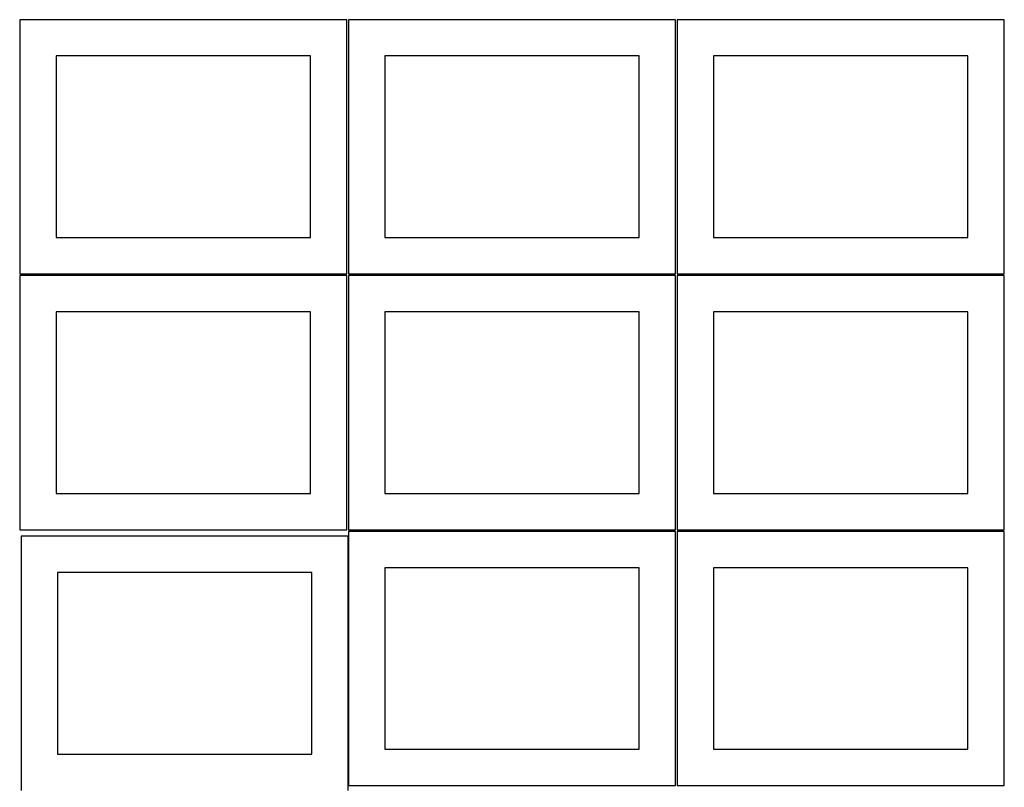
# Model space of a CAD drawing. Header units: millimetres. Extents: x 7 to 1243, y 7 to 2493.
# Tile 8 of 18: x 7 to 820, y 1274 to 1909. Entities that reach past the tile are written whole.
import ezdxf

# ---------------------------------------------------------------- set-up
doc = ezdxf.new("R2010")
doc.units = ezdxf.units.MM
doc.layers.add('COMMON', color=5, linetype='CONTINUOUS', true_color=0x0000ff)
doc.layers.add('CUT', color=7, linetype='CONTINUOUS', true_color=0x000000)

msp = doc.modelspace()

# ---------------------------------------------------------------- linework, layer by layer
at = {"layer": 'COMMON'}
msp.add_line((277.941928, 1481.683867), (277.941928, 1275.646669), dxfattribs=at)
at = {"layer": 'CUT'}
for p, q in [((276.520933, 1908.688661), (6.520933, 1908.688661)), ((6.520933, 1908.688661), (6.520933, 1698.688661)), ((276.520933, 1698.688661), (276.520933, 1908.688661)), ((548.041929, 1908.688661), (278.041929, 1908.688661)), ((278.041929, 1908.688661), (278.041929, 1698.688661)), ((548.041929, 1698.688661), (548.041929, 1908.688661)), ((819.562864, 1908.688661), (549.562864, 1908.688661)), ((549.562864, 1908.688661), (549.562864, 1698.688661)), ((819.562864, 1698.688661), (819.562864, 1908.688661)), ((246.520933, 1878.688661), (36.520933, 1878.688661)), ((36.520933, 1878.688661), (36.520933, 1728.688661)), ((246.520933, 1728.688661), (246.520933, 1878.688661)), ((518.041929, 1878.688661), (308.041929, 1878.688661)), ((308.041929, 1878.688661), (308.041929, 1728.688661)), ((518.041929, 1728.688661), (518.041929, 1878.688661)), ((789.562864, 1878.688661), (579.562864, 1878.688661)), ((579.562864, 1878.688661), (579.562864, 1728.688661)), ((789.562864, 1728.688661), (789.562864, 1878.688661)), ((36.520933, 1728.688661), (246.520933, 1728.688661)), ((308.041929, 1728.688661), (518.041929, 1728.688661)), ((579.562864, 1728.688661), (789.562864, 1728.688661)), ((6.520933, 1698.688661), (276.520933, 1698.688661)), ((276.520933, 1697.167665), (6.520933, 1697.167665)), ((6.520933, 1697.167665), (6.520933, 1487.167665)), ((276.520933, 1487.167665), (276.520933, 1697.167665)), ((278.041929, 1698.688661), (548.041929, 1698.688661)), ((548.041929, 1697.167665), (278.041929, 1697.167665)), ((278.041929, 1697.167665), (278.041929, 1487.167665)), ((548.041929, 1487.167665), (548.041929, 1697.167665)), ((549.562864, 1698.688661), (819.562864, 1698.688661)), ((819.562864, 1697.167665), (549.562864, 1697.167665)), ((549.562864, 1697.167665), (549.562864, 1487.167665)), ((819.562864, 1487.167665), (819.562864, 1697.167665)), ((246.520933, 1667.167665), (36.520933, 1667.167665)), ((36.520933, 1667.167665), (36.520933, 1517.167665)), ((246.520933, 1517.167665), (246.520933, 1667.167665)), ((518.041929, 1667.167665), (308.041929, 1667.167665)), ((308.041929, 1667.167665), (308.041929, 1517.167665)), ((518.041929, 1517.167665), (518.041929, 1667.167665)), ((789.562864, 1667.167665), (579.562864, 1667.167665)), ((579.562864, 1667.167665), (579.562864, 1517.167665)), ((789.562864, 1517.167665), (789.562864, 1667.167665)), ((36.520933, 1517.167665), (246.520933, 1517.167665)), ((308.041929, 1517.167665), (518.041929, 1517.167665)), ((579.562864, 1517.167665), (789.562864, 1517.167665)), ((6.520933, 1487.167665), (276.520933, 1487.167665)), ((277.841928, 1481.683867), (7.841928, 1481.683867)), ((7.841928, 1481.683867), (7.841928, 1271.683867)), ((277.841928, 1271.683867), (277.841928, 1481.683867)), ((278.041929, 1487.167665), (548.041929, 1487.167665)), ((548.041929, 1485.646669), (278.041929, 1485.646669)), ((278.041929, 1485.646669), (278.041929, 1275.646669)), ((548.041929, 1275.646669), (548.041929, 1485.646669)), ((549.562864, 1487.167665), (819.562864, 1487.167665)), ((819.562864, 1485.646669), (549.562864, 1485.646669)), ((549.562864, 1485.646669), (549.562864, 1275.646669)), ((819.562864, 1275.646669), (819.562864, 1485.646669)), ((518.041929, 1455.646669), (308.041929, 1455.646669)), ((308.041929, 1455.646669), (308.041929, 1305.646669)), ((518.041929, 1305.646669), (518.041929, 1455.646669)), ((789.562864, 1455.646669), (579.562864, 1455.646669)), ((579.562864, 1455.646669), (579.562864, 1305.646669)), ((789.562864, 1305.646669), (789.562864, 1455.646669)), ((247.841928, 1451.683867), (37.841928, 1451.683867)), ((37.841928, 1451.683867), (37.841928, 1301.683867)), ((247.841928, 1301.683867), (247.841928, 1451.683867)), ((37.841928, 1301.683867), (247.841928, 1301.683867)), ((308.041929, 1305.646669), (518.041929, 1305.646669)), ((579.562864, 1305.646669), (789.562864, 1305.646669)), ((278.041929, 1275.646669), (548.041929, 1275.646669)), ((549.562864, 1275.646669), (819.562864, 1275.646669))]:
    msp.add_line(p, q, dxfattribs=at)

doc.saveas('drawing.dxf')
